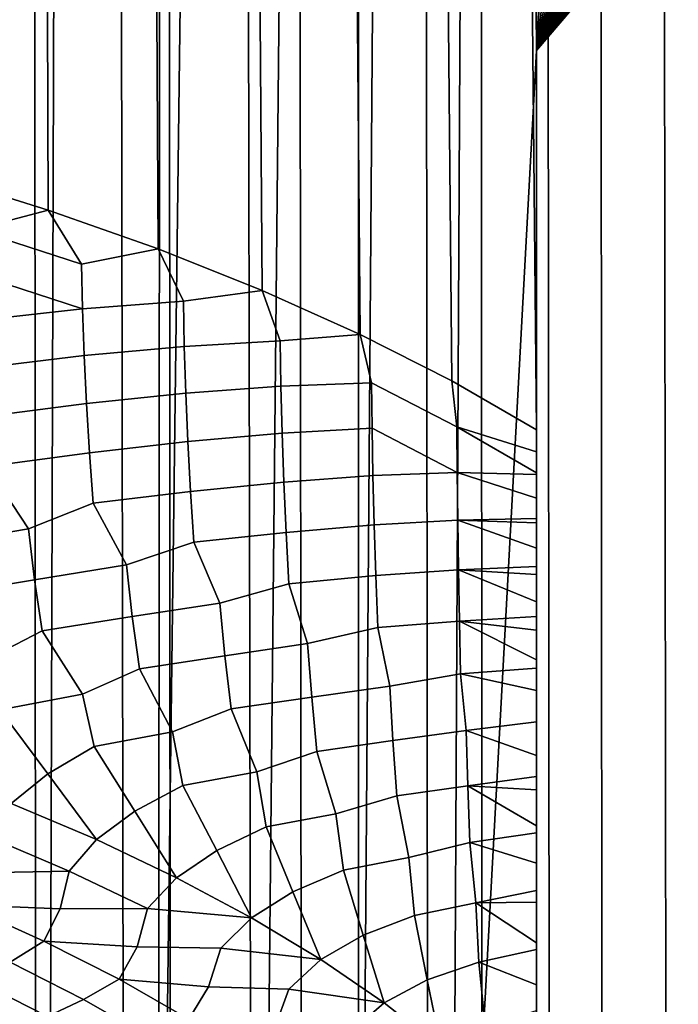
# Model space of a CAD drawing. Header units: metres. Extents: x -109 to 109, y -342 to 66.
# Tile 68 of 256: x 5.14 to 7.51, y -51.66 to -48.12. Entities that reach past the tile are written whole.
import ezdxf

# ---------------------------------------------------------------- set-up
doc = ezdxf.new("R2010")
doc.units = ezdxf.units.M
doc.layers.add('solid_K_24_62_16_000B91', color=7, linetype='CONTINUOUS')

msp = doc.modelspace()

# ---------------------------------------------------------------- linework, layer by layer
at = {"layer": 'solid_K_24_62_16_000B91'}
for points in [[(7.778174, -282.364227, 10.979774), (7.421113, -19.645027, -59.769039), (7.815305, -19.491562, -59.418118)], [(7.778174, -278.337952, 26.006054), (7.63468, -19.563017, -43.186623), (7.221221, -19.719381, -42.752586), (7.329813, -278.228241, 26.415499)], [(7.778174, -282.364227, 10.979774), (7.329813, -282.473938, 10.570329), (7.006992, -19.796516, -60.101105), (7.421113, -19.645027, -59.769039)], [(7.329813, -278.228241, 26.415499), (7.221221, -19.719381, -42.752586), (6.79578, -19.870012, -42.347927), (6.858388, -278.125214, 26.800016)], [(7.329813, -282.473938, 10.570329), (6.858388, -282.576965, 10.18581), (6.574693, -19.944258, -60.412907), (7.006992, -19.796516, -60.101105)], [(6.858388, -278.125214, 26.800016), (6.79578, -19.870012, -42.347927), (6.360665, -20.013544, -41.973202), (6.365384, -278.029175, 27.158398)], [(6.858388, -282.576965, 10.18581), (6.365384, -282.673004, 9.827429), (6.1257, -20.086706, -60.703522), (6.574693, -19.944258, -60.412907)], [(6.365384, -278.029175, 27.158398), (6.360665, -20.013544, -41.973202), (5.917646, -20.148981, -41.628304)], [(6.365384, -282.673004, 9.827429), (5.852353, -282.761719, 9.496313), (5.661497, -20.222448, -60.972233), (6.1257, -20.086706, -60.703522)], [(6.365384, -278.029175, 27.158398), (5.917646, -20.148981, -41.628304), (5.468934, -20.275373, -41.313335), (5.852353, -277.94046, 27.489513)], [(5.852353, -282.761719, 9.496313), (5.320908, -282.842865, 9.193503), (5.184166, -20.350048, -61.218166), (5.661497, -20.222448, -60.972233)], [(5.852353, -277.94046, 27.489513), (5.468934, -20.275373, -41.313335), (5.016433, -20.392042, -41.028019), (5.320908, -277.859314, 27.792324)], [(5.320908, -282.842865, 9.193503), (4.772721, -282.916138, 8.919953), (4.695227, -20.468386, -61.44096), (5.184166, -20.350048, -61.218166)], [(5.320908, -277.859314, 27.792324), (5.016433, -20.392042, -41.028019), (4.561448, -20.498615, -40.771603), (4.772721, -277.786011, 28.065874)], [(7.251656, -47.933449, 77.798248), (7, -48.228878, 77.508492), (6.833257, -27.218321, 67.45343), (7.081697, -27.154593, 67.814682)], [(6.367079, -54.008778, 79.310661), (6.566701, -27.284012, 67.107018), (6.833257, -27.218321, 67.45343), (6.69578, -53.841797, 79.668755)], [(7, -49.591145, 88.784309), (6.782535, -27.231047, 78.690163), (6.488927, -27.302654, 79.128647), (6.69578, -49.416073, 89.159752)], [(7, -48.228878, 77.508492), (6.69578, -53.841797, 79.668755), (6.833257, -27.218321, 67.45343)], [(7, -44.153297, 86.248604), (6.782535, -27.231047, 78.690163), (7, -49.591145, 88.784309)], [(6.015099, -54.167057, 78.97123), (6.282533, -27.351004, 66.776031), (6.566701, -27.284012, 67.107018), (6.367079, -54.008778, 79.310661)], [(6.69578, -49.416073, 89.159752), (6.488927, -27.302654, 79.128647), (6.179376, -27.37454, 79.544167), (6.367079, -49.249092, 89.517845)], [(5.641127, -54.316059, 78.651703), (5.981146, -27.418652, 66.46093), (6.282533, -27.351004, 66.776031), (6.015099, -54.167057, 78.97123)], [(6.367079, -49.249092, 89.517845), (6.179376, -27.37454, 79.544167), (5.855845, -27.44574, 79.935463), (6.015099, -49.090809, 89.857277)], [(5.641127, -54.316059, 78.651703), (5.663093, -27.486267, 66.162338), (5.981146, -27.418652, 66.46093)], [(6.015099, -49.090809, 89.857277), (5.855845, -27.44574, 79.935463), (5.520309, -27.515364, 80.301537), (5.641127, -48.941811, 90.176811)], [(5.641127, -48.941811, 90.176811), (5.520309, -27.515364, 80.301537), (5.174748, -27.582602, 80.641663), (5.24653, -48.802635, 90.475273)], [(5.24653, -54.455235, 78.353233), (5.329584, -27.553034, 65.881355), (5.663093, -27.486267, 66.162338), (5.641127, -54.316059, 78.651703)], [(5.24653, -48.802635, 90.475273), (5.174748, -27.582602, 80.641663), (4.821215, -27.646738, 80.955284), (4.832751, -48.673794, 90.751579)], [(4.832751, -54.584076, 78.076935), (4.98126, -27.61828, 65.618439), (5.329584, -27.553034, 65.881355), (5.24653, -54.455235, 78.353233)], [(7, -44.153297, 86.248604), (7, -53.743256, 80.083473), (7, -53.666725, 80.044197)], [(7, -44.153297, 86.248604), (7, -53.666725, 80.044197), (7, -48.228878, 77.508492)], [(7, -44.153297, 86.248604), (7, -53.811314, 80.124908), (7, -53.743256, 80.083473)], [(7, -44.153297, 86.248604), (7, -53.817074, 80.128723), (7, -53.811314, 80.124908)], [(7, -44.153297, 86.248604), (7, -53.888161, 80.180046), (7, -53.817074, 80.128723)], [(7, -44.153297, 86.248604), (7, -53.944752, 80.227119), (7, -53.888161, 80.180046)], [(7, -44.153297, 86.248604), (7, -53.956512, 80.237663), (7, -53.944752, 80.227119)], [(7, -44.153297, 86.248604), (7, -54.022095, 80.301842), (7, -53.956512, 80.237663)], [(7, -44.153297, 86.248604), (7, -54.065895, 80.350372), (7, -54.022095, 80.301842)], [(7, -44.153297, 86.248604), (7, -54.084694, 80.372818), (7, -54.065895, 80.350372)], [(7, -44.153297, 86.248604), (7, -54.144199, 80.45108), (7, -54.084694, 80.372818)], [(7, -44.153297, 86.248604), (7, -54.173592, 80.494492), (7, -54.144199, 80.45108)], [(7, -44.153297, 86.248604), (7, -54.200321, 80.537056), (7, -54.173592, 80.494492)], [(7, -44.153297, 86.248604), (7, -54.252739, 80.631256), (7, -54.200321, 80.537056)], [(7, -44.153297, 86.248604), (7, -54.266796, 80.659309), (7, -54.252739, 80.631256)], [(7, -44.153297, 86.248604), (7, -54.301083, 80.734306), (7, -54.266796, 80.659309)], [(7, -44.153297, 86.248604), (7, -54.344887, 80.84687), (7, -54.301083, 80.734306)], [(7, -44.153297, 86.248604), (7, -54.383518, 80.969711), (7, -54.344887, 80.84687)], [(7, -44.153297, 86.248604), (7, -54.404556, 81.051651), (7, -54.383518, 80.969711)], [(7, -44.153297, 86.248604), (7, -54.416267, 81.103813), (7, -54.404556, 81.051651)], [(7, -44.153297, 86.248604), (7, -54.442295, 81.250183), (7, -54.416267, 81.103813)], [(7, -44.153297, 86.248604), (7, -54.446552, 81.280327), (7, -54.442295, 81.250183)], [(7, -44.153297, 86.248604), (7, -54.460629, 81.410011), (7, -54.446552, 81.280327)], [(7, -44.153297, 86.248604), (7, -54.468422, 81.531921), (7, -54.460629, 81.410011)], [(7, -44.153297, 86.248604), (7, -54.470131, 81.58474), (7, -54.468422, 81.531921)], [(7, -44.153297, 86.248604), (7, -54.46941, 81.77639), (7, -54.470131, 81.58474)], [(7, -44.153297, 86.248604), (7, -54.468155, 81.809433), (7, -54.46941, 81.77639)], [(7, -44.153297, 86.248604), (7, -54.456787, 81.984756), (7, -54.468155, 81.809433)], [(7, -44.153297, 86.248604), (7, -54.443153, 82.116287), (7, -54.456787, 81.984756)], [(7, -44.153297, 86.248604), (7, -54.431362, 82.207375), (7, -54.443153, 82.116287)], [(7, -44.153297, 86.248604), (7, -54.392784, 82.442055), (7, -54.431362, 82.207375)], [(7, -44.153297, 86.248604), (7, -54.389755, 82.458), (7, -54.392784, 82.442055)], [(7, -44.153297, 86.248604), (7, -54.340961, 82.687515), (7, -54.389755, 82.458)], [(7, -44.153297, 86.248604), (7, -54.301296, 82.848404), (7, -54.340961, 82.687515)], [(7, -44.153297, 86.248604), (7, -54.275879, 82.943718), (7, -54.301296, 82.848404)], [(7, -44.153297, 86.248604), (7, -54.197979, 83.209564), (7, -54.275879, 82.943718)], [(7, -44.153297, 86.248604), (7, -54.1661, 83.310135), (7, -54.197979, 83.209564)], [(7, -44.153297, 86.248604), (7, -54.108063, 83.483894), (7, -54.1661, 83.310135)], [(7, -44.153297, 86.248604), (7, -54.00716, 83.76548), (7, -54.108063, 83.483894)], [(7, -44.153297, 86.248604), (7, -53.951199, 83.913063), (7, -54.00716, 83.76548)], [(7, -44.153297, 86.248604), (7, -53.896503, 84.052994), (7, -53.951199, 83.913063)], [(7, -44.153297, 86.248604), (7, -53.777462, 84.344994), (7, -53.896503, 84.052994)], [(7, -44.153297, 86.248604), (7, -52.737724, 86.515373), (7, -52.809753, 86.38353)], [(7, -44.153297, 86.248604), (7, -52.660637, 86.653107), (7, -52.737724, 86.515373)], [(7, -44.153297, 86.248604), (7, -52.809753, 86.38353), (7, -52.956921, 86.104645)], [(7, -44.153297, 86.248604), (7, -52.956921, 86.104645), (7, -53.101921, 85.818527)], [(7, -44.153297, 86.248604), (7, -53.101921, 85.818527), (7, -53.244434, 85.527267)], [(7, -44.153297, 86.248604), (7, -53.244434, 85.527267), (7, -53.384003, 85.232658)], [(7, -44.153297, 86.248604), (7, -53.384003, 85.232658), (7, -53.519974, 84.936371)], [(7, -44.153297, 86.248604), (7, -53.519974, 84.936371), (7, -53.651485, 84.639984)], [(7, -44.153297, 86.248604), (7, -53.651485, 84.639984), (7, -53.777462, 84.344994)], [(7, -44.153297, 86.248604), (7, -52.509789, 86.9114), (7, -52.660637, 86.653107)], [(7, -44.153297, 86.248604), (7, -52.413986, 87.067551), (7, -52.509789, 86.9114)], [(7, -44.153297, 86.248604), (7, -52.357441, 87.156616), (7, -52.413986, 87.067551)], [(7, -44.153297, 86.248604), (7, -52.203861, 87.387177), (7, -52.357441, 87.156616)], [(7, -44.153297, 86.248604), (7, -52.147186, 87.467911), (7, -52.203861, 87.387177)], [(7, -44.153297, 86.248604), (7, -52.049435, 87.601715), (7, -52.147186, 87.467911)], [(7, -44.153297, 86.248604), (7, -51.90498, 87.786621), (7, -52.049435, 87.601715)], [(7, -44.153297, 86.248604), (7, -51.894707, 87.799194), (7, -51.90498, 87.786621)], [(7, -44.153297, 86.248604), (7, -51.739731, 87.979599), (7, -51.894707, 87.799194)], [(7, -44.153297, 86.248604), (7, -51.677532, 88.04718), (7, -51.739731, 87.979599)], [(7, -44.153297, 86.248604), (7, -51.585541, 88.142166), (7, -51.677532, 88.04718)], [(7, -44.153297, 86.248604), (7, -51.458538, 88.263573), (7, -51.585541, 88.142166)], [(7, -44.153297, 86.248604), (7, -51.434036, 88.285774), (7, -51.458538, 88.263573)], [(7, -44.153297, 86.248604), (7, -51.287693, 88.409515), (7, -51.434036, 88.285774)], [(7, -44.153297, 86.248604), (7, -51.246128, 88.442154), (7, -51.287693, 88.409515)], [(7, -44.153297, 86.248604), (7, -51.147736, 88.514542), (7, -51.246128, 88.442154)], [(7, -44.153297, 86.248604), (7, -51.039333, 88.587128), (7, -51.147736, 88.514542)], [(7, -44.153297, 86.248604), (7, -51.013512, 88.603241), (7, -51.039333, 88.587128)], [(7, -44.153297, 86.248604), (7, -50.884651, 88.677391), (7, -51.013512, 88.603241)], [(7, -44.153297, 86.248604), (7, -50.837166, 88.701942), (7, -50.884651, 88.677391)], [(7, -44.153297, 86.248604), (7, -50.76088, 88.738495), (7, -50.837166, 88.701942)], [(7, -44.153297, 86.248604), (7, -50.640285, 88.78849), (7, -50.76088, 88.738495)], [(7, -44.153297, 86.248604), (7, -50.527554, 88.826668), (7, -50.640285, 88.78849)], [(7, -44.153297, 86.248604), (7, -50.448067, 88.848602), (7, -50.527554, 88.826668)], [(7, -44.153297, 86.248604), (7, -50.417542, 88.855873), (7, -50.448067, 88.848602)], [(7, -44.153297, 86.248604), (7, -50.311684, 88.876266), (7, -50.417542, 88.855873)], [(7, -44.153297, 86.248604), (7, -50.261894, 88.883156), (7, -50.311684, 88.876266)], [(7, -44.153297, 86.248604), (7, -50.209747, 88.888542), (7, -50.261894, 88.883156)], [(7, -44.153297, 86.248604), (7, -50.111546, 88.893265), (7, -50.209747, 88.888542)], [(7, -44.153297, 86.248604), (7, -50.082272, 88.893288), (7, -50.111546, 88.893265)], [(7, -44.153297, 86.248604), (7, -50.016937, 88.89093), (7, -50.082272, 88.893288)], [(7, -44.153297, 86.248604), (7, -49.925617, 88.88195), (7, -50.016937, 88.89093)], [(7, -44.153297, 86.248604), (7, -49.909981, 88.879715), (7, -49.925617, 88.88195)], [(7, -44.153297, 86.248604), (7, -49.837543, 88.866623), (7, -49.909981, 88.879715)], [(7, -44.153297, 86.248604), (7, -49.752533, 88.845154), (7, -49.837543, 88.866623)], [(7, -44.153297, 86.248604), (7, -49.745911, 88.843193), (7, -49.752533, 88.845154)], [(7, -44.153297, 86.248604), (7, -49.670425, 88.817688), (7, -49.745911, 88.843193)], [(7, -44.153297, 86.248604), (7, -49.591145, 88.784309), (7, -49.670425, 88.817688)], [(7.251656, -44.185364, 85.836037), (7, -44.153297, 86.248604), (7, -48.228878, 77.508492)], [(7.479955, -44.233681, 85.42054), (7.251656, -44.185364, 85.836037), (7, -48.228878, 77.508492)], [(7.684733, -44.297638, 85.003624), (7.479955, -44.233681, 85.42054), (7, -48.228878, 77.508492)], [(7.866387, -44.376804, 84.585693), (7.684733, -44.297638, 85.003624), (7, -48.228878, 77.508492)], [(8.024861, -44.470604, 84.168045), (7.866387, -44.376804, 84.585693), (7, -48.228878, 77.508492)], [(8.160267, -44.578522, 83.751633), (8.024861, -44.470604, 84.168045), (7, -48.228878, 77.508492)], [(8.272892, -44.700191, 83.336853), (8.160267, -44.578522, 83.751633), (7, -48.228878, 77.508492)], [(8.362742, -44.83506, 82.924873), (8.272892, -44.700191, 83.336853), (7, -48.228878, 77.508492)], [(8.430028, -44.982838, 82.516052), (8.362742, -44.83506, 82.924873), (7, -48.228878, 77.508492)], [(8.47483, -45.143108, 82.111145), (8.430028, -44.982838, 82.516052), (7, -48.228878, 77.508492)], [(8.497201, -45.315498, 81.710884), (8.47483, -45.143108, 82.111145), (7, -48.228878, 77.508492)], [(8.497201, -45.499832, 81.315575), (8.497201, -45.315498, 81.710884), (7, -48.228878, 77.508492)], [(8.47483, -45.695637, 80.926239), (8.497201, -45.499832, 81.315575), (7, -48.228878, 77.508492)], [(8.430028, -45.902794, 80.54319), (8.47483, -45.695637, 80.926239), (7, -48.228878, 77.508492)], [(8.362742, -46.120987, 80.167198), (8.430028, -45.902794, 80.54319), (7, -48.228878, 77.508492)], [(8.272892, -46.349884, 79.799072), (8.362742, -46.120987, 80.167198), (7, -48.228878, 77.508492)], [(8.160267, -46.58942, 79.439247), (8.272892, -46.349884, 79.799072), (7, -48.228878, 77.508492)], [(8.024861, -46.839039, 79.088921), (8.160267, -46.58942, 79.439247), (7, -48.228878, 77.508492)], [(7.866387, -47.098682, 78.748604), (8.024861, -46.839039, 79.088921), (7, -48.228878, 77.508492)], [(7.684733, -47.367954, 78.419319), (7.866387, -47.098682, 78.748604), (7, -48.228878, 77.508492)], [(7.479955, -47.646217, 78.102333), (7.684733, -47.367954, 78.419319), (7, -48.228878, 77.508492)], [(7.251656, -47.933449, 77.798248), (7.479955, -47.646217, 78.102333), (7, -48.228878, 77.508492)], [(7, -48.228878, 77.508492), (7, -53.666725, 80.044197), (6.69578, -53.841797, 79.668755)], [(5.24653, -48.802635, 90.475273), (4.832751, -48.673794, 90.751579), (4.982188, -48.8717, 90.717957)], [(5.24653, -48.802635, 90.475273), (4.982188, -48.8717, 90.717957), (5.365872, -48.996349, 90.450653)], [(5.641127, -48.941811, 90.176811), (5.24653, -48.802635, 90.475273), (5.365872, -48.996349, 90.450653)], [(4.982188, -48.8717, 90.717957), (4.985935, -49.032352, 90.761955), (5.369385, -49.157547, 90.493477), (5.365872, -48.996349, 90.450653)], [(5.641127, -48.941811, 90.176811), (5.365872, -48.996349, 90.450653), (5.369385, -49.157547, 90.493477), (5.732134, -49.130028, 90.163979)], [(6.015099, -49.090809, 89.857277), (5.641127, -48.941811, 90.176811), (5.732134, -49.130028, 90.163979)], [(5.369385, -49.157547, 90.493477), (4.985935, -49.032352, 90.761955), (4.992203, -49.198841, 90.788101)], [(6.015099, -49.090809, 89.857277), (5.732134, -49.130028, 90.163979), (5.735275, -49.291794, 90.205582), (6.079784, -49.272305, 89.858856)], [(6.367079, -49.249092, 89.517845), (6.015099, -49.090809, 89.857277), (6.079784, -49.272305, 89.858856)], [(5.369385, -49.157547, 90.493477), (4.992203, -49.198841, 90.788101), (5.001121, -49.370155, 90.795937), (5.375257, -49.324947, 90.517662)], [(5.732134, -49.130028, 90.163979), (5.369385, -49.157547, 90.493477), (5.375257, -49.324947, 90.517662), (5.735275, -49.291794, 90.205582)], [(6.367079, -49.249092, 89.517845), (6.079784, -49.272305, 89.858856), (6.082407, -49.434666, 89.899193), (6.407696, -49.422722, 89.536293)], [(6.367079, -49.249092, 89.517845), (6.407696, -49.422722, 89.536293), (6.714803, -49.580788, 89.197319), (6.69578, -49.416073, 89.159752)], [(5.735275, -49.291794, 90.205582), (5.375257, -49.324947, 90.517662), (5.383599, -49.497562, 90.522713), (5.740513, -49.460155, 90.227707)], [(6.079784, -49.272305, 89.858856), (5.735275, -49.291794, 90.205582), (5.740513, -49.460155, 90.227707), (6.082407, -49.434666, 89.899193)], [(5.375257, -49.324947, 90.517662), (5.001121, -49.370155, 90.795937), (5.012812, -49.545303, 90.785034), (5.383599, -49.497562, 90.522713)], [(6.082407, -49.434666, 89.899193), (5.740513, -49.460155, 90.227707), (5.747944, -49.634132, 90.229843), (6.086764, -49.604019, 89.919197)], [(6.407696, -49.422722, 89.536293), (6.082407, -49.434666, 89.899193), (6.086764, -49.604019, 89.919197), (6.409646, -49.58569, 89.575325)], [(6.407696, -49.422722, 89.536293), (6.409646, -49.58569, 89.575325), (6.715921, -49.74437, 89.235031), (6.714803, -49.580788, 89.197319)], [(6.69578, -49.416073, 89.159752), (6.714803, -49.580788, 89.197319), (7, -49.670425, 88.817688), (7, -49.591145, 88.784309)], [(5.740513, -49.460155, 90.227707), (5.383599, -49.497562, 90.522713), (5.394519, -49.674412, 90.508156), (5.747944, -49.634132, 90.229843)], [(5.383599, -49.497562, 90.522713), (5.012812, -49.545303, 90.785034), (5.027346, -49.723282, 90.755035), (5.394519, -49.674412, 90.508156)], [(7, -49.752533, 88.845154), (7, -49.745911, 88.843193), (6.714803, -49.580788, 89.197319), (6.715921, -49.74437, 89.235031)], [(7, -49.670425, 88.817688), (6.714803, -49.580788, 89.197319), (7, -49.745911, 88.843193)], [(6.086764, -49.604019, 89.919197), (5.747944, -49.634132, 90.229843), (5.757649, -49.812763, 90.211464), (6.09293, -49.779404, 89.918304)], [(6.409646, -49.58569, 89.575325), (6.086764, -49.604019, 89.919197), (6.09293, -49.779404, 89.918304), (6.412863, -49.756058, 89.59314)], [(6.715921, -49.74437, 89.235031), (6.409646, -49.58569, 89.575325), (6.412863, -49.756058, 89.59314)], [(5.747944, -49.634132, 90.229843), (5.394519, -49.674412, 90.508156), (5.408054, -49.854519, 90.473595), (5.757649, -49.812763, 90.211464)], [(5.394519, -49.674412, 90.508156), (5.027346, -49.723282, 90.755035), (5.175098, -49.947247, 90.610992), (5.408054, -49.854519, 90.473595)], [(5.027346, -49.723282, 90.755035), (4.805379, -49.826721, 90.869453), (4.828627, -50.006447, 90.802551), (5.175098, -49.947247, 90.610992)], [(6.412863, -49.756058, 89.59314), (6.09293, -49.779404, 89.918304), (6.100951, -49.959877, 89.895981), (6.417394, -49.932888, 89.589157)], [(6.715921, -49.74437, 89.235031), (6.412863, -49.756058, 89.59314), (6.417394, -49.932888, 89.589157), (6.717731, -49.915775, 89.250633)], [(7, -49.837543, 88.866623), (6.715921, -49.74437, 89.235031), (6.717731, -49.915775, 89.250633), (7, -49.909981, 88.879715)], [(7, -49.752533, 88.845154), (6.715921, -49.74437, 89.235031), (7, -49.837543, 88.866623)], [(6.09293, -49.779404, 89.918304), (5.757649, -49.812763, 90.211464), (5.769623, -49.99509, 90.172134), (6.100951, -49.959877, 89.895981)], [(5.757649, -49.812763, 90.211464), (5.408054, -49.854519, 90.473595), (5.52793, -50.076496, 90.333817), (5.769623, -49.99509, 90.172134)], [(5.408054, -49.854519, 90.473595), (5.175098, -49.947247, 90.610992), (5.197409, -50.129887, 90.537834), (5.52793, -50.076496, 90.333817)], [(6.417394, -49.932888, 89.589157), (6.100951, -49.959877, 89.895981), (6.110774, -50.144501, 89.85173), (6.423243, -50.11525, 89.562782)], [(6.717731, -49.915775, 89.250633), (6.417394, -49.932888, 89.589157), (6.423243, -50.11525, 89.562782), (6.720244, -50.094067, 89.243507)], [(7, -49.925617, 88.88195), (7, -49.909981, 88.879715), (6.717731, -49.915775, 89.250633)], [(7, -50.016937, 88.89093), (6.717731, -49.915775, 89.250633), (6.720244, -50.094067, 89.243507), (7, -50.082272, 88.893288)], [(7, -49.925617, 88.88195), (6.717731, -49.915775, 89.250633), (7, -50.016937, 88.89093)], [(5.175098, -49.947247, 90.610992), (4.828627, -50.006447, 90.802551), (4.857415, -50.18676, 90.714478), (5.197409, -50.129887, 90.537834)], [(6.100951, -49.959877, 89.895981), (5.769623, -49.99509, 90.172134), (5.862722, -50.21405, 90.038834), (6.110774, -50.144501, 89.85173)], [(5.769623, -49.99509, 90.172134), (5.52793, -50.076496, 90.333817), (5.548562, -50.262192, 90.254105), (5.862722, -50.21405, 90.038834)], [(5.52793, -50.076496, 90.333817), (5.197409, -50.129887, 90.537834), (5.225058, -50.313725, 90.442207), (5.548562, -50.262192, 90.254105)], [(6.720244, -50.094067, 89.243507), (6.423243, -50.11525, 89.562782), (6.430299, -50.302219, 89.513496), (6.723415, -50.278339, 89.213028)], [(7, -50.111546, 88.893265), (7, -50.082272, 88.893288), (6.720244, -50.094067, 89.243507)], [(7, -50.209747, 88.888542), (6.720244, -50.094067, 89.243507), (6.723415, -50.278339, 89.213028), (7, -50.261894, 88.883156)], [(7, -50.111546, 88.893265), (6.720244, -50.094067, 89.243507), (7, -50.209747, 88.888542)], [(5.197409, -50.129887, 90.537834), (4.857415, -50.18676, 90.714478), (5.029292, -50.414265, 90.50325), (5.225058, -50.313725, 90.442207)], [(6.110774, -50.144501, 89.85173), (5.862722, -50.21405, 90.038834), (5.880895, -50.402908, 89.952339), (6.178383, -50.359455, 89.727005)], [(6.423243, -50.11525, 89.562782), (6.110774, -50.144501, 89.85173), (6.178383, -50.359455, 89.727005), (6.430299, -50.302219, 89.513496)], [(5.862722, -50.21405, 90.038834), (5.548562, -50.262192, 90.254105), (5.574161, -50.449715, 90.150574), (5.880895, -50.402908, 89.952339)], [(5.548562, -50.262192, 90.254105), (5.225058, -50.313725, 90.442207), (5.370012, -50.541569, 90.23024), (5.574161, -50.449715, 90.150574)], [(6.723415, -50.278339, 89.213028), (6.430299, -50.302219, 89.513496), (6.473881, -50.512245, 89.399345), (6.727067, -50.46769, 89.158646)], [(7, -50.311684, 88.876266), (7, -50.261894, 88.883156), (6.723415, -50.278339, 89.213028)], [(7, -50.417542, 88.855873), (6.723415, -50.278339, 89.213028), (6.727067, -50.46769, 89.158646), (7, -50.448067, 88.848602)], [(7, -50.311684, 88.876266), (6.723415, -50.278339, 89.213028), (7, -50.417542, 88.855873)], [(5.225058, -50.313725, 90.442207), (5.029292, -50.414265, 90.50325), (5.072596, -50.596825, 90.364555), (5.370012, -50.541569, 90.23024)], [(6.430299, -50.302219, 89.513496), (6.178383, -50.359455, 89.727005), (6.19328, -50.551567, 89.633545), (6.473881, -50.512245, 89.399345)], [(6.178383, -50.359455, 89.727005), (5.880895, -50.402908, 89.952339), (5.903485, -50.594246, 89.840622), (6.19328, -50.551567, 89.633545)], [(5.880895, -50.402908, 89.952339), (5.574161, -50.449715, 90.150574), (5.692724, -50.676998, 89.939812), (5.903485, -50.594246, 89.840622)], [(5.574161, -50.449715, 90.150574), (5.370012, -50.541569, 90.23024), (5.411217, -50.729069, 90.080956), (5.692724, -50.676998, 89.939812)], [(6.727067, -50.46769, 89.158646), (6.473881, -50.512245, 89.399345), (6.484658, -50.707653, 89.298813), (6.748254, -50.671917, 89.056931)], [(7, -50.448067, 88.848602), (6.727067, -50.46769, 89.158646), (7, -50.527554, 88.826668)], [(7, -50.527554, 88.826668), (6.727067, -50.46769, 89.158646), (6.748254, -50.671917, 89.056931), (7, -50.640285, 88.78849)], [(6.473881, -50.512245, 89.399345), (6.19328, -50.551567, 89.633545), (6.211864, -50.746811, 89.513451), (6.484658, -50.707653, 89.298813)], [(5.370012, -50.541569, 90.23024), (5.072596, -50.596825, 90.364555), (5.245028, -50.827362, 90.097389), (5.411217, -50.729069, 90.080956)], [(6.19328, -50.551567, 89.633545), (5.903485, -50.594246, 89.840622), (5.996346, -50.820095, 89.632942), (6.211864, -50.746811, 89.513451)], [(5.072596, -50.596825, 90.364555), (4.914156, -50.701393, 90.367538), (5.113304, -50.934032, 90.068741), (5.245028, -50.827362, 90.097389)], [(5.903485, -50.594246, 89.840622), (5.692724, -50.676998, 89.939812), (5.730572, -50.86961, 89.779564), (5.996346, -50.820095, 89.632942)], [(7, -50.640285, 88.78849), (6.748254, -50.671917, 89.056931), (7, -50.76088, 88.738495)], [(5.692724, -50.676998, 89.939812), (5.411217, -50.729069, 90.080956), (5.557853, -50.961319, 89.810127), (5.730572, -50.86961, 89.779564)], [(6.748254, -50.671917, 89.056931), (6.484658, -50.707653, 89.298813), (6.498201, -50.90686, 89.170219), (6.75404, -50.870647, 88.949272)], [(7, -50.76088, 88.738495), (6.748254, -50.671917, 89.056931), (6.75404, -50.870647, 88.949272), (7, -50.837166, 88.701942)], [(6.484658, -50.707653, 89.298813), (6.211864, -50.746811, 89.513451), (6.279859, -50.970379, 89.310661), (6.498201, -50.90686, 89.170219)], [(5.411217, -50.729069, 90.080956), (5.245028, -50.827362, 90.097389), (5.419755, -51.063576, 89.790924), (5.557853, -50.961319, 89.810127)], [(6.211864, -50.746811, 89.513451), (5.996346, -50.820095, 89.632942), (6.029525, -51.017952, 89.461441), (6.279859, -50.970379, 89.310661)], [(5.996346, -50.820095, 89.632942), (5.730572, -50.86961, 89.779564), (5.851556, -51.102791, 89.506729), (6.029525, -51.017952, 89.461441)], [(5.245028, -50.827362, 90.097389), (5.113304, -50.934032, 90.068741), (5.419755, -51.063576, 89.790924)], [(7, -50.884651, 88.677391), (7, -50.837166, 88.701942), (6.75404, -50.870647, 88.949272)], [(5.730572, -50.86961, 89.779564), (5.557853, -50.961319, 89.810127), (5.707861, -51.200436, 89.497429), (5.851556, -51.102791, 89.506729)], [(6.75404, -50.870647, 88.949272), (6.498201, -50.90686, 89.170219), (6.542313, -51.127346, 88.974037), (6.761481, -51.073833, 88.812141)], [(7, -51.013512, 88.603241), (6.75404, -50.870647, 88.949272), (6.761481, -51.073833, 88.812141), (7, -51.039333, 88.587128)], [(7, -50.884651, 88.677391), (6.75404, -50.870647, 88.949272), (7, -51.013512, 88.603241)], [(6.498201, -50.90686, 89.170219), (6.279859, -50.970379, 89.310661), (6.307011, -51.173565, 89.127724), (6.542313, -51.127346, 88.974037)], [(5.113304, -50.934032, 90.068741), (5.020813, -51.049297, 89.993141), (5.321298, -51.1768, 89.719711), (5.419755, -51.063576, 89.790924)], [(5.557853, -50.961319, 89.810127), (5.419755, -51.063576, 89.790924), (5.707861, -51.200436, 89.497429)], [(6.279859, -50.970379, 89.310661), (6.029525, -51.017952, 89.461441), (6.125127, -51.251301, 89.188255), (6.307011, -51.173565, 89.127724)], [(6.029525, -51.017952, 89.461441), (5.851556, -51.102791, 89.506729), (5.976646, -51.344143, 89.189247), (6.125127, -51.251301, 89.188255)], [(5.321298, -51.1768, 89.719711), (5.020813, -51.049297, 89.993141), (4.99402, -51.183186, 89.847931)], [(5.419755, -51.063576, 89.790924), (5.321298, -51.1768, 89.719711), (5.603685, -51.311489, 89.43087), (5.707861, -51.200436, 89.497429)], [(7, -51.039333, 88.587128), (6.761481, -51.073833, 88.812141), (7, -51.147736, 88.514542)], [(5.851556, -51.102791, 89.506729), (5.707861, -51.200436, 89.497429), (5.976646, -51.344143, 89.189247)], [(6.761481, -51.073833, 88.812141), (6.542313, -51.127346, 88.974037), (6.562042, -51.335899, 88.77961), (6.782826, -51.29047, 88.624222)], [(7, -51.147736, 88.514542), (6.761481, -51.073833, 88.812141), (6.782826, -51.29047, 88.624222), (7, -51.246128, 88.442154)], [(6.542313, -51.127346, 88.974037), (6.307011, -51.173565, 89.127724), (6.377625, -51.406334, 88.855789), (6.562042, -51.335899, 88.77961)], [(6.307011, -51.173565, 89.127724), (6.125127, -51.251301, 89.188255), (6.225202, -51.494217, 88.867416), (6.377625, -51.406334, 88.855789)], [(5.321298, -51.1768, 89.719711), (4.99402, -51.183186, 89.847931), (4.941663, -51.298199, 89.712555), (5.289272, -51.312538, 89.570534)], [(5.603685, -51.311489, 89.43087), (5.321298, -51.1768, 89.719711), (5.289272, -51.312538, 89.570534)], [(5.976646, -51.344143, 89.189247), (5.707861, -51.200436, 89.497429), (5.603685, -51.311489, 89.43087)], [(7, -51.287693, 88.409515), (7, -51.246128, 88.442154), (6.782826, -51.29047, 88.624222)], [(6.125127, -51.251301, 89.188255), (5.976646, -51.344143, 89.189247), (6.225202, -51.494217, 88.867416)], [(4.827121, -51.377193, 89.623001), (5.109768, -51.504089, 89.350876), (5.231017, -51.428104, 89.433968), (4.941663, -51.298199, 89.712555)], [(5.289272, -51.312538, 89.570534), (4.941663, -51.298199, 89.712555), (5.231017, -51.428104, 89.433968)], [(5.603685, -51.311489, 89.43087), (5.289272, -51.312538, 89.570534), (5.231017, -51.428104, 89.433968), (5.565798, -51.449081, 89.277718)], [(5.976646, -51.344143, 89.189247), (5.603685, -51.311489, 89.43087), (5.565798, -51.449081, 89.277718), (5.867013, -51.452904, 89.127602)], [(6.782826, -51.29047, 88.624222), (6.562042, -51.335899, 88.77961), (6.608181, -51.567356, 88.510475), (6.79371, -51.504368, 88.41832)], [(7, -51.287693, 88.409515), (6.782826, -51.29047, 88.624222), (7, -51.434036, 88.285774)], [(7, -51.434036, 88.285774), (6.782826, -51.29047, 88.624222), (6.79371, -51.504368, 88.41832), (7, -51.458538, 88.263573)], [(6.225202, -51.494217, 88.867416), (5.976646, -51.344143, 89.189247), (5.867013, -51.452904, 89.127602)], [(6.562042, -51.335899, 88.77961), (6.377625, -51.406334, 88.855789), (6.452686, -51.650143, 88.533035), (6.608181, -51.567356, 88.510475)], [(6.377625, -51.406334, 88.855789), (6.225202, -51.494217, 88.867416), (6.452686, -51.650143, 88.533035)], [(5.109768, -51.504089, 89.350876), (5.373771, -51.637966, 89.063774), (5.501284, -51.565159, 89.140053), (5.231017, -51.428104, 89.433968)], [(5.565798, -51.449081, 89.277718), (5.231017, -51.428104, 89.433968), (5.501284, -51.565159, 89.140053)], [(5.867013, -51.452904, 89.127602), (5.565798, -51.449081, 89.277718), (5.501284, -51.565159, 89.140053), (5.822619, -51.592331, 88.970512)], [(6.225202, -51.494217, 88.867416), (5.867013, -51.452904, 89.127602), (5.822619, -51.592331, 88.970512), (6.110388, -51.600567, 88.810936)], [(7, -51.458538, 88.263573), (6.79371, -51.504368, 88.41832), (7, -51.585541, 88.142166)], [(6.452686, -51.650143, 88.533035), (6.225202, -51.494217, 88.867416), (6.110388, -51.600567, 88.810936)], [(4.986846, -51.568459, 89.260735), (5.244498, -51.699112, 88.980537), (5.373771, -51.637966, 89.063774), (5.109768, -51.504089, 89.350876)], [(6.79371, -51.504368, 88.41832), (6.608181, -51.567356, 88.510475), (6.658329, -51.811394, 88.187225), (6.816001, -51.733814, 88.153503)], [(7, -51.585541, 88.142166), (6.79371, -51.504368, 88.41832), (6.816001, -51.733814, 88.153503), (7, -51.677532, 88.04718)], [(5.244498, -51.699112, 88.980537), (4.986846, -51.568459, 89.260735), (4.947983, -51.660152, 89.079712), (5.080589, -51.728115, 88.933968)], [(5.373771, -51.637966, 89.063774), (5.618165, -51.778332, 88.762756), (5.751477, -51.708858, 88.831886), (5.501284, -51.565159, 89.140053)], [(5.822619, -51.592331, 88.970512), (5.501284, -51.565159, 89.140053), (5.751477, -51.708858, 88.831886)], [(6.110388, -51.600567, 88.810936), (5.822619, -51.592331, 88.970512), (5.751477, -51.708858, 88.831886), (6.058826, -51.741787, 88.650009)], [(6.608181, -51.567356, 88.510475), (6.452686, -51.650143, 88.533035), (6.658329, -51.811394, 88.187225)], [(6.452686, -51.650143, 88.533035), (6.110388, -51.600567, 88.810936), (6.058826, -51.741787, 88.650009), (6.332982, -51.753975, 88.481956)], [(5.244498, -51.699112, 88.980537), (5.483013, -51.836105, 88.68676), (5.618165, -51.778332, 88.762756), (5.373771, -51.637966, 89.063774)], [(6.658329, -51.811394, 88.187225), (6.452686, -51.650143, 88.533035), (6.332982, -51.753975, 88.481956)]]:
    msp.add_3dface(points, dxfattribs=at)

doc.saveas('drawing.dxf')
